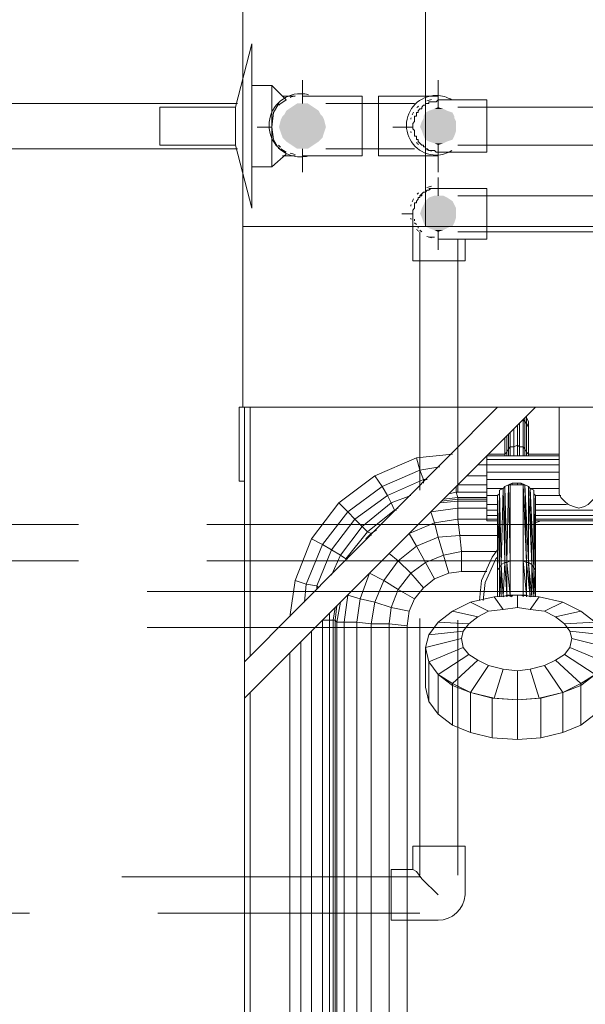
# Model space of a CAD drawing. Header units: millimetres. Extents: x 352 to 350573, y -22 to 37733.
# Tile 144 of 214: x 97730 to 98352, y 20803 to 21887. Entities that reach past the tile are written whole.
import ezdxf

# ---------------------------------------------------------------- set-up
doc = ezdxf.new("R2010")
doc.units = ezdxf.units.MM
for name, color, linetype, true_color in [('PDF$_83$-$Floor$Plan$-$В_Этаж$02_Сводный$A-DETL-MBND', 7, 'Continuous', 0xdd3700), ('PDF$_83$-$Floor$Plan$-$В_Этаж$02_Сводный$P-PIPE-CNTR', 150, 'Continuous', 0x007fff), ('PDF$_83$new_ifc_RVT-1-В_Этаж$02_Сводный$A-WALL', 7, 'Continuous', 0xdcdcdc), ('PDF$_83$new_ifc_RVT-1-В_Этаж$02_Сводный$M-EQPM', 7, 'Continuous', 0xbababa)]:
    doc.layers.add(name, color=color, linetype=linetype, true_color=true_color)
doc.layers.add('PDF$_83$-$Floor$Plan$-$В_Этаж$02_Сводный$P-PIPE', color=3, linetype='Continuous')

msp = doc.modelspace()

# ---------------------------------------------------------------- linework, layer by layer
at = {"layer": 'PDF$_83$-$Floor$Plan$-$В_Этаж$02_Сводный$A-DETL-MBND', "color": 150, "lineweight": 0, "true_color": 0x007fff}
for points in [[(98033.1, 21802.4), (98019.2, 21802.4)], [(97969.5, 21794.5), (97665.1, 21794.5)], [(97669.1, 21744.7), (97969.5, 21744.7)], [(98019.2, 21736.8), (98033.1, 21736.8)], [(98474.7, 21257.4), (98190.3, 21257.4), (97870, 21257.4)], [(97870, 21217.6), (98190.3, 21217.6), (98474.7, 21217.6)]]:
    msp.add_lwpolyline(points, dxfattribs=at)
at = {"layer": 'PDF$_83$-$Floor$Plan$-$В_Этаж$02_Сводный$A-DETL-MBND', "color": 220, "lineweight": 0, "true_color": 0xff00bf}
for points in [[(98190.3, 21701), (98188.3, 21701), (98186.3, 21701), (98184.3, 21701), (98182.3, 21701), (98180.3, 21699), (98178.3, 21699), (98176.3, 21697), (98174.4, 21697), (98172.4, 21695), (98172.4, 21693), (98170.4, 21693), (98170.4, 21691), (98168.4, 21691), (98168.4, 21689), (98166.4, 21687.1), (98166.4, 21685.1), (98164.4, 21685.1), (98164.4, 21683.1), (98164.4, 21681.1), (98164.4, 21679.1), (98162.4, 21677.1), (98162.4, 21675.1), (98162.4, 21673.1), (98162.4, 21621.4), (98190.3, 21621.4), (98220.1, 21621.4), (98220.1, 21645.3)], [(98186.3, 21701), (98180.3, 21701)], [(98172.4, 21695), (98170.4, 21693)], [(98164.4, 21681.1), (98164.4, 21681.1)], [(98166.4, 21687.1), (98166.4, 21685.1)], [(98164.4, 21667.2), (98164.4, 21665.2)], [(98166.4, 21661.2), (98164.4, 21663.2)], [(98168.4, 21657.2), (98168.4, 21659.2)], [(98170.4, 21653.2), (98170.4, 21368.8)], [(98180.3, 21647.3), (98186.3, 21647.3)], [(98212.1, 21366.8), (98212.1, 21645.3)], [(97794.4, 21331), (97512, 21331)], [(98602, 21331), (98190.3, 21331), (97935.7, 21331)], [(97512, 21291.2), (97794.4, 21291.2)], [(97935.7, 21291.2), (98190.3, 21291.2), (98610, 21291.2)], [(98170.4, 21227.6), (98170.4, 20945.1)], [(98212.1, 20945.1), (98212.1, 21225.6)], [(98170.4, 20943.1), (97842.2, 20943.1)], [(98190.3, 20923.2), (98172.4, 20941.1), (98166.4, 20949.1), (98162.4, 20951.1)], [(97458.3, 20903.3), (97740.7, 20903.3)], [(97881.9, 20903.3), (98170.4, 20903.3)]]:
    msp.add_lwpolyline(points, dxfattribs=at)
msp.add_lwpolyline([(98172.4, 21653.2), (98170.4, 21655.2)], close=True, dxfattribs=at)
msp.add_lwpolyline([(98220.1, 20923.2), (98220.1, 20976.9), (98162.4, 20976.9), (98162.4, 20951.1), (98138.5, 20951.1), (98138.5, 20895.4), (98190.3, 20895.4, 0.393453)], format="xyb", close=True, dxfattribs=at)
at = {"layer": 'PDF$_83$-$Floor$Plan$-$В_Этаж$02_Сводный$P-PIPE', "color": 150, "lineweight": 0, "true_color": 0x007fff}
msp.add_lwpolyline([(97967.5, 21748.7), (97985.4, 21679.1), (97985.4, 21860.1), (97967.5, 21790.5), (97883.9, 21790.5), (97883.9, 21748.7)], close=True, dxfattribs=at)
for points in [[(98015, 21792.8, -0.019991), (98017.2, 21794.5), (98023.2, 21798.4), (98007.3, 21814.4), (97985.4, 21814.4)], [(98047.8, 21804.2, 0.063265), (98039.1, 21805.3, 1), (98039.1, 21735.7, 0.063265), (98047.8, 21736.8)], [(98205.5, 21798.4, 0.139015), (98188.3, 21803.3, 1), (98188.3, 21737.7, 0.139015), (98205.5, 21742.6)], [(98161.8, 21781.9, -0.029607), (98163.3, 21784.9, 0.030327), (98161.8, 21781.9)]]:
    msp.add_lwpolyline(points, format="xyb", dxfattribs=at)
for points in [[(98007.3, 21724.8), (98007.3, 21768.6), (98007.3, 21814.4)], [(98041.1, 21744.7), (98041.1, 21736.8), (98106.7, 21736.8), (98106.7, 21768.6), (98106.7, 21802.4), (98041.1, 21802.4), (98041.1, 21794.5)], [(98190.3, 21802.4), (98164.4, 21802.4), (98124.6, 21802.4), (98124.6, 21768.6), (98124.6, 21736.8), (98164.4, 21736.8), (98190.3, 21736.8)], [(98190.3, 21740.8), (98188.3, 21740.8), (98186.3, 21742.7), (98184.3, 21742.7), (98182.3, 21742.7), (98180.3, 21742.7), (98178.3, 21744.7), (98176.3, 21744.7), (98176.3, 21746.7), (98174.4, 21746.7), (98174.4, 21748.7), (98172.4, 21748.7), (98170.4, 21750.7), (98168.4, 21752.7), (98168.4, 21754.7), (98166.4, 21754.7), (98166.4, 21756.7), (98166.4, 21758.7), (98164.4, 21758.7), (98164.4, 21760.7), (98164.4, 21762.6), (98164.4, 21764.6), (98162.4, 21766.6), (98162.4, 21768.6), (98162.4, 21770.6), (98162.4, 21772.6), (98164.4, 21774.6), (98164.4, 21776.6), (98164.4, 21778.6), (98164.4, 21780.5), (98166.4, 21780.5), (98166.4, 21782.5), (98166.4, 21784.5), (98168.4, 21784.5), (98168.4, 21786.5), (98170.4, 21788.5), (98172.4, 21788.5), (98172.4, 21790.5), (98174.4, 21792.5), (98176.3, 21792.5), (98176.3, 21794.5), (98178.3, 21794.5), (98180.3, 21794.5), (98180.3, 21796.5), (98182.3, 21796.5), (98184.3, 21796.5), (98186.3, 21796.5), (98188.3, 21796.5), (98190.3, 21798.4)], [(98190.3, 21748.7), (98190.3, 21740.8), (98244, 21740.8), (98244, 21768.6), (98244, 21798.4), (98190.3, 21798.4), (98190.3, 21790.5)], [(97967.5, 21748.7), (97967.5, 21790.5)], [(98015.2, 21794.5), (98009.3, 21784.5), (98007.3, 21768.6), (98009.3, 21754.7), (98015.2, 21744.7)], [(98164.4, 21794.5), (98066.9, 21794.5)], [(101008.9, 21790.5), (98212.1, 21790.5)], [(98017.2, 21744.7), (98023.2, 21740.8)], [(98066.9, 21744.7), (98164.4, 21744.7)], [(98212.1, 21748.7), (101008.9, 21748.7)], [(97985.4, 21724.8), (98007.3, 21724.8), (98023.2, 21738.8)]]:
    msp.add_lwpolyline(points, dxfattribs=at)
for points in [[(98183.1, 21798.9, 0.045161), (98178.1, 21797.5, -0.045185)], [(98168.8, 21791.7, 0.019973), (98167.1, 21790.1, -0.01887)], [(98160.7, 21778.8, 0.014602), (98160.3, 21777.1, -0.012783)], [(98160.3, 21763.8, 0.014602), (98160.7, 21762.2, -0.012756)], [(98166.7, 21751.4, 0.026707), (98168.9, 21749.2, -0.025938)], [(98178.1, 21743.5, 0.045161), (98183.1, 21742.1, -0.045185)]]:
    msp.add_lwpolyline(points, format="xyb", close=True, dxfattribs=at)
at = {"layer": 'PDF$_83$-$Floor$Plan$-$В_Этаж$02_Сводный$P-PIPE', "color": 220, "lineweight": 0, "true_color": 0xff00bf}
for points in [[(98190.3, 21653.2), (98190.3, 21645.3), (98244, 21645.3), (98244, 21673.1), (98244, 21701), (98190.3, 21701), (98190.3, 21693)], [(101008.9, 21693), (98212.1, 21693)], [(98212.1, 21653.2), (101008.9, 21653.2)]]:
    msp.add_lwpolyline(points, dxfattribs=at)
at = {"layer": 'PDF$_83$-$Floor$Plan$-$В_Этаж$02_Сводный$P-PIPE', "color": 150, "lineweight": 0, "true_color": 0x007fff}
for start, end in [(100.4534, 110.7971), (163.3225, 166.6735), (193.3262, 196.2099), (221.4569, 227.5762), (249.2029, 259.5466)]:
    msp.add_arc((98039.1, 21770.5), 32.8, start, end, dxfattribs=at)
at = {"layer": 'PDF$_83$-$Floor$Plan$-$В_Этаж$02_Сводный$P-PIPE', "color": 220, "lineweight": 0, "true_color": 0xff00bf}
for start, end in [(100.4539, 110.7969), (150.0017, 156.9564), (132.6701, 137.253), (163.3219, 166.6749), (193.3251, 196.6781), (221.4569, 227.5763), (249.2031, 259.5461)]:
    msp.add_arc((98188.3, 21675), 28.8, start, end, dxfattribs=at)
at = {"layer": 'PDF$_83$-$Floor$Plan$-$В_Этаж$02_Сводный$P-PIPE', "transparency": 33554559}
for points in [[(98023.2, 21786.5), (98061, 21782.5), (98021.2, 21782.5)], [(98023.2, 21786.5), (98061, 21782.5), (98021.2, 21782.5)], [(98029.1, 21790.5), (98059, 21786.5), (98023.2, 21786.5)], [(98029.1, 21790.5), (98059, 21786.5), (98023.2, 21786.5)], [(98059, 21786.5), (98023.2, 21786.5), (98061, 21782.5)], [(98059, 21786.5), (98023.2, 21786.5), (98061, 21782.5)], [(98035.1, 21794.5), (98053, 21790.5), (98029.1, 21790.5)], [(98035.1, 21794.5), (98053, 21790.5), (98029.1, 21790.5)], [(98053, 21790.5), (98029.1, 21790.5), (98059, 21786.5)], [(98053, 21790.5), (98029.1, 21790.5), (98059, 21786.5)], [(98041.1, 21794.5), (98047, 21794.5), (98035.1, 21794.5)], [(98047, 21794.5), (98035.1, 21794.5), (98053, 21790.5)], [(98041.1, 21794.5), (98047, 21794.5), (98035.1, 21794.5)], [(98047, 21794.5), (98035.1, 21794.5), (98053, 21790.5)], [(98180.3, 21786.5), (98206.2, 21784.5), (98176.3, 21784.5)], [(98186.3, 21788.5), (98200.2, 21786.5), (98180.3, 21786.5)], [(98200.2, 21786.5), (98180.3, 21786.5), (98206.2, 21784.5)], [(98190.3, 21790.5), (98196.2, 21788.5), (98186.3, 21788.5)], [(98196.2, 21788.5), (98186.3, 21788.5), (98200.2, 21786.5)], [(98017.2, 21776.6), (98066.9, 21768.6), (98015.2, 21768.6)], [(98017.2, 21776.6), (98066.9, 21768.6), (98015.2, 21768.6)], [(98019.2, 21780.5), (98064.9, 21776.6), (98017.2, 21776.6)], [(98019.2, 21780.5), (98064.9, 21776.6), (98017.2, 21776.6)], [(98064.9, 21776.6), (98017.2, 21776.6), (98066.9, 21768.6)], [(98064.9, 21776.6), (98017.2, 21776.6), (98066.9, 21768.6)], [(98021.2, 21782.5), (98063, 21780.5), (98019.2, 21780.5)], [(98021.2, 21782.5), (98063, 21780.5), (98019.2, 21780.5)], [(98063, 21780.5), (98019.2, 21780.5), (98064.9, 21776.6)], [(98063, 21780.5), (98019.2, 21780.5), (98064.9, 21776.6)], [(98061, 21782.5), (98021.2, 21782.5), (98063, 21780.5)], [(98061, 21782.5), (98021.2, 21782.5), (98063, 21780.5)], [(98174.4, 21778.6), (98210.2, 21774.6), (98172.4, 21774.6)], [(98176.3, 21784.5), (98208.2, 21780.5), (98174.4, 21780.5)], [(98208.2, 21780.5), (98174.4, 21780.5), (98208.2, 21778.6)], [(98174.4, 21780.5), (98208.2, 21778.6), (98174.4, 21778.6)], [(98208.2, 21778.6), (98174.4, 21778.6), (98210.2, 21774.6)], [(98206.2, 21784.5), (98176.3, 21784.5), (98208.2, 21780.5)], [(98066.9, 21768.6), (98015.2, 21768.6), (98064.9, 21762.6)], [(98015.2, 21768.6), (98064.9, 21762.6), (98017.2, 21762.6)], [(98066.9, 21768.6), (98015.2, 21768.6), (98064.9, 21762.6)], [(98015.2, 21768.6), (98064.9, 21762.6), (98017.2, 21762.6)], [(98172.4, 21774.6), (98210.2, 21768.6), (98170.4, 21768.6)], [(98210.2, 21768.6), (98170.4, 21768.6), (98210.2, 21764.6)], [(98170.4, 21768.6), (98210.2, 21764.6), (98172.4, 21764.6)], [(98210.2, 21774.6), (98172.4, 21774.6), (98210.2, 21768.6)], [(98210.2, 21764.6), (98172.4, 21764.6), (98208.2, 21758.7)], [(98172.4, 21764.6), (98208.2, 21758.7), (98174.4, 21758.7)], [(98064.9, 21762.6), (98017.2, 21762.6), (98063, 21756.7)], [(98017.2, 21762.6), (98063, 21756.7), (98019.2, 21756.7)], [(98064.9, 21762.6), (98017.2, 21762.6), (98063, 21756.7)], [(98017.2, 21762.6), (98063, 21756.7), (98019.2, 21756.7)], [(98063, 21756.7), (98019.2, 21756.7), (98059, 21752.7)], [(98019.2, 21756.7), (98059, 21752.7), (98023.2, 21752.7)], [(98063, 21756.7), (98019.2, 21756.7), (98059, 21752.7)], [(98019.2, 21756.7), (98059, 21752.7), (98023.2, 21752.7)], [(98208.2, 21758.7), (98174.4, 21758.7), (98206.2, 21754.7)], [(98174.4, 21758.7), (98206.2, 21754.7), (98176.3, 21754.7)], [(98206.2, 21754.7), (98176.3, 21754.7), (98200.2, 21752.7)], [(98176.3, 21754.7), (98200.2, 21752.7), (98180.3, 21752.7)], [(98059, 21752.7), (98023.2, 21752.7), (98053, 21748.7)], [(98023.2, 21752.7), (98053, 21748.7), (98029.1, 21748.7)], [(98059, 21752.7), (98023.2, 21752.7), (98053, 21748.7)], [(98023.2, 21752.7), (98053, 21748.7), (98029.1, 21748.7)], [(98053, 21748.7), (98029.1, 21748.7), (98047, 21744.7)], [(98029.1, 21748.7), (98047, 21744.7), (98035.1, 21744.7)], [(98053, 21748.7), (98029.1, 21748.7), (98047, 21744.7)], [(98029.1, 21748.7), (98047, 21744.7), (98035.1, 21744.7)], [(98047, 21744.7), (98035.1, 21744.7), (98041.1, 21744.7)], [(98035.1, 21744.7), (98047, 21744.7), (98047, 21744.7)], [(98047, 21744.7), (98047, 21744.7), (98035.1, 21744.7)], [(98047, 21744.7), (98035.1, 21744.7), (98041.1, 21744.7)], [(98035.1, 21744.7), (98047, 21744.7), (98047, 21744.7)], [(98047, 21744.7), (98047, 21744.7), (98035.1, 21744.7)], [(98200.2, 21752.7), (98180.3, 21752.7), (98196.2, 21750.7)], [(98180.3, 21752.7), (98196.2, 21750.7), (98186.3, 21750.7)], [(98196.2, 21750.7), (98186.3, 21750.7), (98190.3, 21748.7)], [(98186.3, 21750.7), (98196.2, 21750.7), (98196.2, 21750.7)], [(98196.2, 21750.7), (98196.2, 21750.7), (98186.3, 21750.7)], [(98180.3, 21691), (98206.2, 21687.1), (98176.3, 21687.1)], [(98186.3, 21693), (98200.2, 21691), (98180.3, 21691)], [(98200.2, 21691), (98180.3, 21691), (98206.2, 21687.1)], [(98190.3, 21693), (98196.2, 21693), (98186.3, 21693)], [(98196.2, 21693), (98186.3, 21693), (98200.2, 21691)], [(98172.4, 21679.1), (98210.2, 21673.1), (98170.4, 21673.1)], [(98174.4, 21683.1), (98210.2, 21679.1), (98172.4, 21679.1)], [(98210.2, 21679.1), (98172.4, 21679.1), (98210.2, 21673.1)], [(98176.3, 21687.1), (98208.2, 21683.1), (98174.4, 21683.1)], [(98208.2, 21683.1), (98174.4, 21683.1), (98210.2, 21679.1)], [(98206.2, 21687.1), (98176.3, 21687.1), (98208.2, 21683.1)], [(98210.2, 21673.1), (98170.4, 21673.1), (98210.2, 21669.1)], [(98170.4, 21673.1), (98210.2, 21669.1), (98172.4, 21669.1)], [(98210.2, 21669.1), (98172.4, 21669.1), (98208.2, 21663.2)], [(98172.4, 21669.1), (98208.2, 21663.2), (98174.4, 21663.2)], [(98208.2, 21663.2), (98174.4, 21663.2), (98206.2, 21659.2)], [(98174.4, 21663.2), (98206.2, 21659.2), (98176.3, 21659.2)], [(98204.2, 21659.2), (98204.2, 21659.2), (98176.3, 21659.2)], [(98204.2, 21659.2), (98176.3, 21659.2), (98206.2, 21659.2)], [(98204.2, 21659.2), (98176.3, 21659.2), (98200.2, 21657.2)], [(98176.3, 21659.2), (98200.2, 21657.2), (98180.3, 21657.2)], [(98200.2, 21657.2), (98180.3, 21657.2), (98196.2, 21655.2)], [(98180.3, 21657.2), (98196.2, 21655.2), (98186.3, 21655.2)], [(98196.2, 21655.2), (98186.3, 21655.2), (98190.3, 21653.2)], [(98186.3, 21655.2), (98196.2, 21655.2), (98196.2, 21655.2)], [(98196.2, 21655.2), (98196.2, 21655.2), (98186.3, 21655.2)]]:
    msp.add_solid(points, dxfattribs=at)
at = {"layer": 'PDF$_83$-$Floor$Plan$-$В_Этаж$02_Сводный$P-PIPE-CNTR', "lineweight": 0}
for points in [[(98041.1, 21804.4), (98041.1, 21820.3), (98041.1, 21802.4)], [(98190.3, 21798.4), (98190.3, 21810.4)], [(97991.3, 21768.6), (98007.3, 21768.6)], [(98140.5, 21768.6), (98158.4, 21768.6)], [(98150.5, 21768.6), (98162.4, 21768.6)], [(98041.1, 21736.8), (98041.1, 21718.9), (98041.1, 21734.8)], [(98190.3, 21728.8), (98190.3, 21740.8)]]:
    msp.add_lwpolyline(points, dxfattribs=at)
for points in [[(98190.3, 21820.3), (98190.3, 21802.4)], [(98190.3, 21736.8), (98190.3, 21718.9)]]:
    msp.add_lwpolyline(points, close=True, dxfattribs=at)
at = {"layer": 'PDF$_83$-$Floor$Plan$-$В_Этаж$02_Сводный$P-PIPE-CNTR', "color": 220, "lineweight": 0, "true_color": 0xff00bf}
for points in [[(98190.3, 21701), (98190.3, 21712.9)], [(98150.5, 21673.1), (98162.4, 21673.1)], [(98190.3, 21633.3), (98190.3, 21645.3)]]:
    msp.add_lwpolyline(points, dxfattribs=at)
at = {"layer": 'PDF$_83$new_ifc_RVT-1-В_Этаж$02_Сводный$A-WALL', "lineweight": 0}
msp.add_lwpolyline([(98176.3, 22259.9), (97975.4, 22259.9), (97975.4, 21659.2), (98176.3, 21659.2)], close=True, dxfattribs=at)
for points in [[(98367.3, 21460.3), (99576.7, 21460.3), (99576.7, 21659.2), (97975.4, 21659.2), (97975.4, 21460.3)], [(97983.4, 21460.3), (98255.9, 21460.3)], [(98297.7, 21460.3), (98323.5, 21460.3)]]:
    msp.add_lwpolyline(points, dxfattribs=at)
at = {"layer": 'PDF$_83$new_ifc_RVT-1-В_Этаж$02_Сводный$M-EQPM', "lineweight": 0}
for points in [[(97977.4, 21378.7), (97971.5, 21378.7), (97971.5, 21460.3), (97977.4, 21460.3), (97977.4, 21179.8), (98255.9, 21460.3), (98297.7, 21460.3), (97977.4, 21140), (97977.4, 19465.2), (97983.4, 19465.2), (97983.4, 21146)], [(97977.4, 21460.3), (97983.4, 21460.3), (97983.4, 21185.8)], [(98287.7, 21406.6), (98287.7, 21410.6), (98289.7, 21408.6), (98289.7, 21438.4), (98289.7, 21434.4), (98289.7, 21442.4), (98289.7, 21444.4), (98287.7, 21448.4), (98287.7, 21450.3)], [(98277.8, 21440.4), (98277.8, 21418.5), (98279.8, 21416.5), (98279.8, 21442.4)], [(98279.8, 21406.6), (98279.8, 21416.5), (98283.8, 21416.5), (98283.8, 21446.4), (98285.7, 21444.4), (98285.7, 21448.4)], [(98289.7, 21444.4), (98289.7, 21438.4), (98287.7, 21442.4), (98287.7, 21410.6), (98285.7, 21414.5), (98285.7, 21444.4), (98287.7, 21442.4), (98287.7, 21448.4)], [(98263.9, 21406.6), (98263.9, 21408.6), (98265.9, 21410.6), (98265.9, 21428.5)], [(98265.9, 21406.6), (98265.9, 21410.6), (98267.8, 21414.5), (98267.8, 21430.5)], [(98269.8, 21432.4), (98269.8, 21416.5), (98273.8, 21416.5), (98273.8, 21406.6)], [(98273.8, 21436.4), (98273.8, 21416.5), (98277.8, 21418.5), (98277.8, 21406.6)], [(98289.7, 21406.6), (98289.7, 21408.6), (98289.7, 21406.6), (98289.7, 21434.4)], [(98027.2, 21229.5), (98033.1, 21269.3), (98051, 21315.1), (98080.9, 21354.9), (98120.6, 21384.7), (98166.4, 21404.6), (98206.2, 21408.6)], [(98246, 21408.6), (98263.9, 21408.6)], [(98267.8, 21406.6), (98267.8, 21414.5), (98269.8, 21416.5), (98269.8, 21406.6)], [(98283.8, 21406.6), (98283.8, 21416.5), (98285.7, 21414.5), (98285.7, 21406.6)], [(98289.7, 21408.6), (98323.5, 21408.6)], [(98088.8, 21291.2), (98088.8, 21293.2), (98082.9, 21297.2), (98106.7, 21329), (98098.8, 21337), (98134.6, 21362.8), (98128.6, 21372.8), (98170.4, 21390.7), (98166.4, 21404.6)], [(98234, 21396.6), (98244, 21396.6), (98244, 21388.7)], [(98244, 21406.6), (98244, 21406.6)], [(98244, 21406.6), (98244, 21402.6)], [(98323.5, 21402.6), (98244, 21402.6), (98244, 21396.6), (98323.5, 21396.6)], [(98090.8, 21293.2), (98088.8, 21293.2), (98112.7, 21323), (98106.7, 21329), (98138.5, 21354.9), (98134.6, 21362.8), (98174.4, 21380.7), (98170.4, 21390.7), (98192.3, 21394.6)], [(98323.5, 21388.7), (98244, 21388.7), (98244, 21380.7)], [(98072.9, 21275.3), (98082.9, 21297.2), (98072.9, 21303.1), (98098.8, 21337), (98090.8, 21344.9), (98128.6, 21372.8), (98120.6, 21384.7)], [(98174.4, 21376.7), (98174.4, 21380.7), (98178.3, 21380.7)], [(98212.1, 21374.8), (98244, 21374.8)], [(98222.1, 21384.7), (98244, 21384.7)], [(98323.5, 21380.7), (98244, 21380.7), (98244, 21370.8), (98261.9, 21370.8), (98263.9, 21289.2), (98263.9, 21372.8), (98265.9, 21289.2), (98267.8, 21374.8)], [(98244, 21362.8), (98255.9, 21362.8), (98255.9, 21277.3), (98255.9, 21251.4), (98255.9, 21277.3), (98255.9, 21281.3), (98257.9, 21364.8), (98257.9, 21368.8), (98259.9, 21287.2), (98257.9, 21283.3), (98257.9, 21251.4), (98257.9, 21283.3), (98259.9, 21251.4), (98259.9, 21287.2), (98257.9, 21283.3), (98257.9, 21368.8), (98257.9, 21283.3), (98257.9, 21364.8), (98257.9, 21283.3), (98255.9, 21281.3), (98257.9, 21364.8), (98257.9, 21368.8), (98261.9, 21370.8), (98257.9, 21368.8), (98259.9, 21287.2), (98261.9, 21370.8), (98263.9, 21372.8), (98263.9, 21289.2), (98261.9, 21251.4), (98263.9, 21289.2), (98265.9, 21289.2), (98263.9, 21372.8), (98267.8, 21374.8), (98269.8, 21374.8), (98269.8, 21291.2), (98267.8, 21374.8), (98271.8, 21376.7), (98271.8, 21374.8)], [(98255.9, 21362.8), (98255.9, 21277.3), (98255.9, 21281.3), (98255.9, 21362.8), (98257.9, 21364.8), (98255.9, 21362.8), (98255.9, 21281.3), (98257.9, 21283.3), (98259.9, 21251.4), (98259.9, 21287.2), (98261.9, 21251.4), (98265.9, 21253.4), (98265.9, 21251.4), (98265.9, 21253.4), (98265.9, 21251.4), (98265.9, 21253.4), (98261.9, 21251.4), (98259.9, 21287.2), (98263.9, 21289.2), (98265.9, 21253.4), (98269.8, 21253.4), (98269.8, 21251.4), (98269.8, 21253.4), (98283.8, 21253.4), (98283.8, 21251.4), (98283.8, 21253.4), (98283.8, 21251.4), (98283.8, 21253.4), (98269.8, 21253.4), (98271.8, 21251.4), (98269.8, 21253.4), (98269.8, 21291.2), (98283.8, 21291.2), (98287.7, 21253.4), (98287.7, 21289.2), (98289.7, 21289.2), (98285.7, 21374.8), (98283.8, 21374.8), (98287.7, 21289.2)], [(98281.8, 21376.7), (98285.7, 21374.8), (98283.8, 21374.8), (98269.8, 21374.8), (98283.8, 21374.8), (98283.8, 21291.2), (98269.8, 21291.2), (98265.9, 21289.2), (98267.8, 21374.8), (98269.8, 21291.2), (98269.8, 21374.8), (98267.8, 21374.8), (98263.9, 21372.8), (98261.9, 21370.8), (98259.9, 21287.2), (98263.9, 21289.2), (98261.9, 21370.8)], [(98277.8, 21374.8), (98277.8, 21376.7), (98271.8, 21376.7)], [(98281.8, 21374.8), (98281.8, 21376.7), (98277.8, 21376.7)], [(98323.5, 21370.8), (98291.7, 21370.8), (98289.7, 21372.8), (98285.7, 21374.8), (98287.7, 21289.2), (98283.8, 21291.2), (98283.8, 21374.8), (98287.7, 21289.2), (98285.7, 21374.8), (98289.7, 21372.8), (98289.7, 21289.2), (98285.7, 21374.8)], [(98196.2, 21358.8), (98212.1, 21360.8), (98210.2, 21366.8), (98244, 21366.8)], [(98202.2, 21364.8), (98210.2, 21366.8), (98210.2, 21372.8)], [(98255.9, 21346.9), (98244, 21346.9), (98244, 21352.9), (98244, 21362.8), (98244, 21370.8)], [(98297.7, 21277.3), (98295.7, 21364.8), (98297.7, 21362.8), (98297.7, 21277.3), (98297.7, 21251.4), (98297.7, 21281.3), (98297.7, 21251.4), (98297.7, 21281.3), (98297.7, 21277.3), (98297.7, 21251.4), (98295.7, 21283.3), (98293.7, 21287.2), (98295.7, 21251.4), (98293.7, 21287.2), (98293.7, 21251.4), (98293.7, 21287.2), (98289.7, 21289.2), (98291.7, 21251.4)], [(98295.7, 21283.3), (98291.7, 21370.8)], [(98295.7, 21368.8), (98295.7, 21364.8)], [(98295.7, 21368.8), (98295.7, 21283.3)], [(98295.7, 21364.8), (98295.7, 21368.8)], [(98295.7, 21368.8), (98297.7, 21281.3)], [(98297.7, 21362.8), (98297.7, 21277.3), (98295.7, 21364.8), (98297.7, 21362.8), (98325.5, 21362.8)], [(98297.7, 21281.3), (98295.7, 21364.8)], [(98295.7, 21364.8), (98297.7, 21281.3)], [(98059, 21261.4), (98057, 21263.4), (98072.9, 21303.1), (98063, 21309.1), (98090.8, 21344.9), (98080.9, 21354.9)], [(98110.7, 21315.1), (98116.7, 21321), (98112.7, 21323), (98142.5, 21346.9), (98138.5, 21354.9), (98160.4, 21362.8)], [(98192.3, 21354.9), (98212.1, 21356.9), (98212.1, 21348.9), (98244, 21348.9)], [(98244, 21360.8), (98212.1, 21360.8), (98212.1, 21358.8), (98194.2, 21356.9)], [(98244, 21358.8), (98212.1, 21358.8), (98212.1, 21356.9), (98244, 21356.9)], [(98244, 21352.9), (98255.9, 21352.9)], [(98297.7, 21352.9), (98331.5, 21352.9)], [(98144.5, 21346.9), (98142.5, 21346.9), (98146.5, 21348.9)], [(98174.4, 21261.4), (98160.4, 21277.3), (98176.3, 21289.2), (98166.4, 21307.1), (98190.3, 21317.1), (98186.3, 21333), (98212.1, 21337), (98212.1, 21348.9), (98182.3, 21344.9), (98186.3, 21333), (98158.4, 21321), (98166.4, 21307.1), (98146.5, 21291.2), (98160.4, 21277.3), (98146.5, 21259.4), (98164.4, 21249.4)], [(98182.3, 21344.9), (98182.3, 21344.9)], [(98182.3, 21344.9), (98182.3, 21344.9)], [(98255.9, 21335), (98244, 21335), (98244, 21337), (98244, 21340.9), (98244, 21346.9)], [(98444.9, 21340.9), (98444.9, 21346.9), (98297.7, 21346.9)], [(98255.9, 21337), (98244, 21337), (98212.1, 21337), (98214.1, 21319.1), (98190.3, 21317.1), (98196.2, 21297.2), (98176.3, 21289.2), (98186.3, 21271.3)], [(98255.9, 21340.9), (98244, 21340.9)], [(98464.8, 21337), (98444.9, 21337), (98444.9, 21340.9), (98297.7, 21340.9)], [(98297.7, 21337), (98444.9, 21337), (98444.9, 21335), (98297.7, 21335)], [(98303.6, 21335), (98297.7, 21333)], [(98116.7, 21319.1), (98116.7, 21321), (98122.6, 21325)], [(98057, 21259.4), (98057, 21263.4), (98045.1, 21265.3), (98063, 21309.1), (98051, 21315.1)], [(98255.9, 21319.1), (98214.1, 21319.1), (98216.1, 21301.2), (98196.2, 21297.2), (98202.2, 21277.3)], [(98136.6, 21299.2), (98146.5, 21291.2), (98130.6, 21269.3), (98146.5, 21259.4), (98138.5, 21239.5), (98158.4, 21235.5)], [(98253.9, 21301.2), (98216.1, 21301.2), (98216.1, 21279.3)], [(98236, 21247.4), (98238, 21269.3), (98249.9, 21295.2), (98255.9, 21303.1)], [(98255.9, 21295.2), (98253.9, 21293.2), (98242, 21267.3), (98240, 21247.4)], [(98283.8, 21253.4), (98283.8, 21291.2)], [(98287.7, 21289.2), (98283.8, 21291.2)], [(98289.7, 21289.2), (98287.7, 21289.2)], [(98287.7, 21289.2), (98291.7, 21251.4)], [(98291.7, 21251.4), (98289.7, 21289.2)], [(98293.7, 21251.4), (98289.7, 21289.2)], [(98289.7, 21289.2), (98293.7, 21251.4)], [(98120.6, 21245.5), (98130.6, 21269.3), (98114.7, 21277.3), (98104.7, 21249.4), (98120.6, 21245.5), (98138.5, 21239.5), (98136.6, 21221.6), (98156.4, 21219.6)], [(98255.9, 21251.4), (98255.9, 21281.3)], [(98255.9, 21281.3), (98255.9, 21251.4)], [(98297.7, 21281.3), (98297.7, 21277.3)], [(98043.1, 21245.5), (98045.1, 21265.3), (98033.1, 21269.3)], [(98092.8, 21255.4), (98090.8, 21253.4), (98104.7, 21249.4), (98100.8, 21223.6), (98116.7, 21221.6), (98116.7, 19697.9), (98136.6, 19697.9), (98138.5, 19678), (98158.4, 19684)], [(98082.9, 21245.5), (98078.9, 21223.6), (98086.8, 21223.6), (98086.8, 19695.9), (98100.8, 19695.9), (98104.7, 19670), (98120.6, 19674), (98130.6, 19650.1), (98146.5, 19660.1), (98160.4, 19642.2), (98174.4, 19658.1)], [(98090.8, 21253.4), (98086.8, 21223.6), (98100.8, 21223.6), (98100.8, 19695.9), (98116.7, 19697.9), (98120.6, 19674), (98138.5, 19678), (98146.5, 19660.1), (98164.4, 19670)], [(98090.8, 21253.4), (98090.8, 21253.4)], [(98120.6, 21245.5), (98116.7, 21221.6), (98136.6, 21221.6), (98136.6, 19697.9), (98156.4, 19699.9)], [(98363.3, 21122.1), (98347.4, 21110.2), (98327.5, 21102.2), (98303.6, 21096.3), (98277.8, 21094.3), (98249.9, 21096.3), (98226.1, 21102.2), (98206.2, 21110.2), (98190.3, 21122.1), (98180.3, 21136.1), (98176.3, 21152), (98176.3, 21195.7), (98180.3, 21209.7), (98190.3, 21223.6), (98180.3, 21209.7), (98218.1, 21213.6), (98216.1, 21205.7), (98176.3, 21195.7), (98216.1, 21205.7), (98218.1, 21195.7), (98180.3, 21179.8), (98180.3, 21136.1), (98176.3, 21152), (98176.3, 21195.7), (98180.3, 21179.8), (98190.3, 21165.9), (98180.3, 21179.8), (98190.3, 21165.9), (98190.3, 21122.1), (98206.2, 21110.2), (98206.2, 21154), (98190.3, 21165.9), (98206.2, 21154), (98190.3, 21165.9), (98206.2, 21154), (98226.1, 21146), (98206.2, 21154), (98226.1, 21146), (98206.2, 21155.9), (98206.2, 21154), (98206.2, 21155.9), (98190.3, 21165.9), (98190.3, 21122.1), (98180.3, 21136.1), (98180.3, 21179.8), (98176.3, 21195.7), (98180.3, 21179.8), (98176.3, 21195.7), (98180.3, 21209.7), (98176.3, 21195.7), (98180.3, 21209.7), (98218.1, 21213.6), (98224.1, 21221.6), (98234, 21229.5), (98246, 21235.5), (98261.9, 21237.5), (98277.8, 21239.5), (98291.7, 21237.5), (98277.8, 21239.5), (98277.8, 21253.4), (98251.9, 21251.4), (98261.9, 21237.5), (98251.9, 21251.4), (98277.8, 21253.4), (98301.7, 21251.4), (98291.7, 21237.5), (98307.6, 21235.5), (98319.6, 21229.5), (98329.5, 21221.6), (98335.5, 21213.6), (98337.5, 21205.7), (98335.5, 21195.7), (98329.5, 21187.8), (98319.6, 21181.8), (98307.6, 21175.8), (98291.7, 21171.9), (98301.7, 21140), (98291.7, 21171.9), (98307.6, 21175.8), (98327.5, 21146), (98307.6, 21175.8), (98319.6, 21181.8), (98347.4, 21155.9), (98319.6, 21181.8), (98329.5, 21187.8), (98363.3, 21165.9), (98329.5, 21187.8), (98335.5, 21195.7), (98373.3, 21179.8), (98335.5, 21195.7), (98337.5, 21205.7), (98377.2, 21195.7), (98337.5, 21205.7), (98335.5, 21213.6), (98373.3, 21209.7), (98335.5, 21213.6), (98329.5, 21221.6), (98363.3, 21223.6), (98329.5, 21221.6), (98319.6, 21229.5), (98347.4, 21235.5), (98319.6, 21229.5), (98307.6, 21235.5), (98291.7, 21237.5), (98301.7, 21251.4), (98327.5, 21245.5), (98347.4, 21235.5), (98363.3, 21223.6), (98347.4, 21235.5), (98327.5, 21245.5), (98307.6, 21235.5), (98327.5, 21245.5), (98301.7, 21251.4), (98277.8, 21253.4), (98277.8, 21239.5), (98261.9, 21237.5), (98246, 21235.5), (98234, 21229.5), (98224.1, 21221.6), (98218.1, 21213.6), (98216.1, 21205.7), (98218.1, 21195.7), (98224.1, 21187.8), (98234, 21181.8), (98246, 21175.8), (98261.9, 21171.9), (98277.8, 21169.9), (98291.7, 21171.9), (98277.8, 21169.9), (98277.8, 21138), (98277.8, 21169.9), (98261.9, 21171.9), (98251.9, 21140), (98261.9, 21171.9), (98246, 21175.8), (98226.1, 21146), (98246, 21175.8), (98234, 21181.8), (98206.2, 21155.9), (98234, 21181.8), (98224.1, 21187.8), (98190.3, 21165.9), (98224.1, 21187.8), (98218.1, 21195.7), (98180.3, 21179.8), (98190.3, 21165.9), (98206.2, 21155.9), (98226.1, 21146), (98251.9, 21140), (98277.8, 21138), (98301.7, 21140), (98327.5, 21146), (98347.4, 21155.9), (98363.3, 21165.9)], [(98226.1, 21245.5), (98206.2, 21235.5)], [(98226.1, 21245.5), (98206.2, 21235.5)], [(98246, 21235.5), (98226.1, 21245.5)], [(98246, 21235.5), (98226.1, 21245.5)], [(98287.7, 21253.4), (98283.8, 21253.4)], [(98291.7, 21251.4), (98287.7, 21253.4)], [(98287.7, 21253.4), (98287.7, 21251.4)], [(98287.7, 21251.4), (98287.7, 21253.4)], [(98287.7, 21253.4), (98287.7, 21251.4)], [(98287.7, 21253.4), (98287.7, 21251.4)], [(98076.9, 21239.5), (98074.9, 21225.6), (98070.9, 21225.6), (98070.9, 21233.5)], [(98076.9, 19693.9), (98076.9, 21225.6), (98078.9, 21241.5)], [(98051, 21213.6), (98051, 19691.9), (98063, 19693.9), (98070.9, 19693.9), (98070.9, 21225.6), (98063, 21225.6), (98063, 19693.9), (98066.9, 19660.1), (98074.9, 19662.1), (98070.9, 19693.9), (98074.9, 19693.9), (98074.9, 21225.6), (98076.9, 21225.6), (98078.9, 21223.6), (98078.9, 19693.9), (98086.8, 19695.9), (98090.8, 19666.1), (98104.7, 19670), (98114.7, 19642.2), (98130.6, 19650.1), (98146.5, 19628.3), (98160.4, 19642.2), (98176.3, 19630.3), (98186.3, 19648.2)], [(98190.3, 21223.6), (98190.3, 21223.6)], [(98190.3, 21223.6), (98190.3, 21223.6)], [(98224.1, 21221.6), (98190.3, 21223.6)], [(98224.1, 21221.6), (98190.3, 21223.6)], [(98190.3, 21223.6), (98190.3, 21223.6)], [(98156.4, 20459.7), (98156.4, 21219.6), (98156.4, 19699.9)], [(98202.2, 19642.2), (98196.2, 19622.3), (98176.3, 19630.3), (98166.4, 19612.4), (98146.5, 19628.3), (98134.6, 19616.3), (98114.7, 19642.2), (98104.7, 19634.2), (98090.8, 19666.1), (98082.9, 19664.1), (98078.9, 19693.9), (98076.9, 19693.9), (98074.9, 19693.9), (98078.9, 19662.1), (98074.9, 19662.1), (98088.8, 19626.3), (98082.9, 19622.3), (98066.9, 19660.1), (98057, 19656.1), (98051, 19691.9), (98039.1, 19691.9), (98039.1, 21201.7)], [(98180.3, 21209.7), (98180.3, 21209.7)], [(98180.3, 21209.7), (98180.3, 21209.7)], [(98176.3, 21195.7), (98176.3, 21195.7)], [(97977.4, 21179.8), (97977.4, 21140)], [(99431.5, 19534.8), (99385.8, 19514.9), (99346, 19508.9), (98208.2, 19508.9), (98166.4, 19514.9), (98120.6, 19534.8), (98080.9, 19564.6), (98051, 19604.4), (98033.1, 19650.1), (98027.2, 19691.9), (98027.2, 21189.8)], [(98180.3, 21179.8), (98180.3, 21179.8)], [(98180.3, 21179.8), (98180.3, 21179.8)], [(98190.3, 21165.9), (98190.3, 21165.9)], [(98190.3, 21165.9), (98190.3, 21165.9)], [(98190.3, 21165.9), (98190.3, 21165.9)], [(98347.4, 21155.9), (98347.4, 21154), (98347.4, 21155.9), (98327.5, 21146), (98347.4, 21154), (98363.3, 21165.9)], [(98347.4, 21155.9), (98363.3, 21165.9), (98347.4, 21154), (98347.4, 21110.2), (98363.3, 21122.1), (98363.3, 21165.9), (98363.3, 21122.1), (98373.3, 21136.1)], [(98206.2, 21154), (98206.2, 21154)], [(98206.2, 21154), (98206.2, 21154)], [(98347.4, 21154), (98347.4, 21154)], [(98347.4, 21154), (98347.4, 21154)], [(98226.1, 21146), (98226.1, 21146)], [(98226.1, 21146), (98226.1, 21146)], [(98226.1, 21146), (98249.9, 21140)], [(98226.1, 21146), (98249.9, 21140)], [(98226.1, 21146), (98226.1, 21146)], [(98249.9, 21140), (98249.9, 21140)], [(98249.9, 21140), (98277.8, 21138)], [(98249.9, 21140), (98277.8, 21138)], [(98249.9, 21140), (98249.9, 21140)], [(98277.8, 21138), (98303.6, 21140)], [(98277.8, 21138), (98303.6, 21140)], [(98277.8, 21138), (98277.8, 21138)], [(98277.8, 21138), (98277.8, 21138)], [(98277.8, 21138), (98277.8, 21138)], [(98303.6, 21140), (98327.5, 21146)], [(98303.6, 21140), (98327.5, 21146)], [(98303.6, 21140), (98303.6, 21140)], [(98303.6, 21140), (98303.6, 21140)], [(98327.5, 21146), (98327.5, 21146)], [(98327.5, 21146), (98327.5, 21146)], [(98327.5, 21146), (98327.5, 21146)]]:
    msp.add_lwpolyline(points, dxfattribs=at)
for points in [[(98367.3, 21370.8), (98365.3, 21364.8), (98363.3, 21360.8), (98359.3, 21356.9), (98355.4, 21352.9), (98351.4, 21350.9), (98345.4, 21348.9), (98339.5, 21350.9), (98333.5, 21352.9), (98329.5, 21356.9), (98325.5, 21360.8), (98323.5, 21364.8), (98323.5, 21370.8), (98323.5, 21460.3), (98367.3, 21460.3)], [(98263.9, 21426.5), (98263.9, 21408.6), (98263.9, 21406.6)], [(98323.5, 21406.6), (98244, 21406.6)], [(98295.7, 21368.8), (98291.7, 21370.8), (98289.7, 21372.8), (98293.7, 21287.2), (98295.7, 21283.3)], [(98293.7, 21287.2), (98291.7, 21370.8), (98293.7, 21287.2), (98289.7, 21372.8), (98289.7, 21289.2)], [(98297.7, 21251.4), (98297.7, 21281.3), (98295.7, 21283.3), (98291.7, 21370.8), (98295.7, 21368.8), (98297.7, 21281.3), (98295.7, 21283.3), (98295.7, 21251.4), (98295.7, 21283.3)], [(98265.9, 21253.4), (98263.9, 21289.2), (98265.9, 21289.2), (98269.8, 21291.2), (98269.8, 21253.4), (98265.9, 21289.2)], [(98265.9, 21289.2), (98265.9, 21253.4), (98269.8, 21253.4)], [(98287.7, 21253.4), (98283.8, 21291.2), (98283.8, 21253.4)], [(98287.7, 21289.2), (98287.7, 21253.4), (98291.7, 21251.4)], [(98156.4, 21219.6), (98158.4, 21235.5), (98164.4, 21249.4), (98174.4, 21261.4), (98186.3, 21271.3), (98202.2, 21277.3), (98216.1, 21279.3), (98244, 21279.3), (98216.1, 21279.3), (98202.2, 21277.3), (98186.3, 21271.3), (98174.4, 21261.4), (98164.4, 21249.4), (98158.4, 21235.5)], [(98255.9, 21281.3), (98255.9, 21251.4)], [(98255.9, 21277.3), (98255.9, 21251.4)], [(98226.1, 21245.5), (98251.9, 21251.4)], [(98190.3, 21223.6), (98206.2, 21235.5), (98234, 21229.5), (98206.2, 21235.5)], [(98363.3, 21165.9), (98347.4, 21154)], [(98226.1, 21102.2), (98226.1, 21146), (98206.2, 21154), (98206.2, 21110.2)], [(98347.4, 21110.2), (98347.4, 21154), (98327.5, 21146), (98327.5, 21102.2)], [(98347.4, 21154), (98327.5, 21146)], [(98277.8, 21138), (98249.9, 21140), (98251.9, 21140), (98249.9, 21140), (98249.9, 21096.3), (98226.1, 21102.2), (98226.1, 21146), (98249.9, 21140)], [(98277.8, 21138), (98277.8, 21094.3), (98249.9, 21096.3), (98249.9, 21140), (98226.1, 21146), (98251.9, 21140)], [(98327.5, 21146), (98303.6, 21140), (98301.7, 21140), (98303.6, 21140), (98303.6, 21096.3), (98277.8, 21094.3), (98277.8, 21138), (98303.6, 21140)], [(98327.5, 21146), (98327.5, 21102.2), (98303.6, 21096.3), (98303.6, 21140), (98277.8, 21138), (98301.7, 21140)]]:
    msp.add_lwpolyline(points, close=True, dxfattribs=at)

doc.saveas('drawing.dxf')
